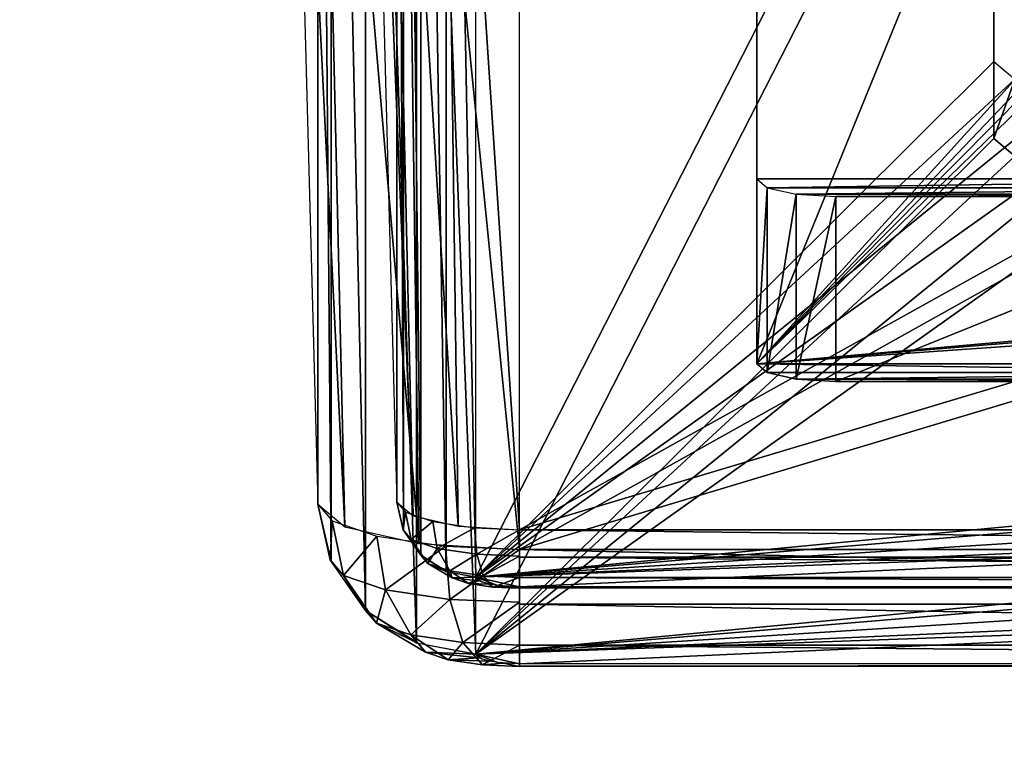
# Model space of a CAD drawing. Extents: x -398 to 398, y -1355 to -82.
# Tile 47 of 256: x -218.67 to -212.44, y -119.82 to -115.25. Entities that reach past the tile are written whole.
import ezdxf

# ---------------------------------------------------------------- set-up
doc = ezdxf.new("R2010")
doc.units = 0
doc.header["$MEASUREMENT"] = 0

msp = doc.modelspace()

# ---------------------------------------------------------------- linework, layer by layer
for points in [[(395.5, -525.467285, 437.803314), (395.5, -81.938164, 160.655502), (-395.5, -81.938164, 160.655502)], [(395.5, -525.467285, 437.803314), (-395.5, -81.938164, 160.655502), (-395.5, -525.467285, 437.803314)], [(-22.229691, -124.655098, 181.452103), (-396.5, -85.435806, 156.945206), (-395.5, -84.587761, 156.415207)], [(-22.229691, -124.6604, 181.443604), (-396.5, -85.441109, 156.936707), (-395.5, -84.593063, 156.406799)], [(395.5, -528.116882, 433.562988), (395.5, -84.587761, 156.415207), (-395.5, -84.587761, 156.415207)], [(395.5, -528.116882, 433.562988), (-395.5, -84.587761, 156.415207), (-395.5, -528.116882, 433.562988)], [(-395.5, -84.587761, 156.415207), (395.5, -84.587761, 156.415207), (-19.442101, -123.289597, 180.598801)], [(-395.5, -84.587761, 156.415207), (-19.442101, -123.289597, 180.598801), (-21.06683, -123.633301, 180.813599)], [(-395.5, -84.587761, 156.415207), (-21.06683, -123.633301, 180.813599), (-22.229691, -124.655098, 181.452103)], [(-395.5, -84.593063, 156.406799), (395.5, -84.593063, 156.406799), (-19.442101, -123.294899, 180.590302)], [(-395.5, -84.593063, 156.406799), (-19.442101, -123.294899, 180.590302), (-21.06683, -123.638603, 180.805099)], [(-395.5, -84.593063, 156.406799), (-21.06683, -123.638603, 180.805099), (-22.229691, -124.6604, 181.443604)], [(-396.5, -85.435806, 156.945206), (-22.478531, -125.502296, 181.981506), (-22.478531, -130.514999, 185.1138)], [(-396.5, -85.435806, 156.945206), (-22.478531, -130.514999, 185.1138), (-50.35714, -414.036102, 362.277405)], [(-396.5, -85.435806, 156.945206), (-50.35714, -414.036102, 362.277405), (-52.76738, -414.882812, 362.806488)], [(-396.5, -85.435806, 156.945206), (-52.76738, -414.882812, 362.806488), (-53.272449, -415.311096, 363.074097)], [(-396.5, -85.435806, 156.945206), (-53.272449, -415.311096, 363.074097), (-54.270809, -417.355103, 364.351288)], [(-396.5, -85.435806, 156.945206), (-54.270809, -417.355103, 364.351288), (-54.270809, -417.960785, 364.729889)], [(-396.5, -85.435806, 156.945206), (-54.270809, -417.960785, 364.729889), (-53.272449, -420.004791, 366.007111)], [(-396.5, -85.435806, 156.945206), (-53.272449, -420.004791, 366.007111), (-396.366211, -527.69281, 433.298004)], [(-22.478531, -125.502296, 181.981506), (-396.5, -85.435806, 156.945206), (-22.229691, -124.655098, 181.452103)], [(-396.5, -85.441109, 156.936707), (-22.478531, -125.507599, 181.973007), (-22.478531, -130.520294, 185.105301)], [(-396.5, -85.441109, 156.936707), (-22.478531, -130.520294, 185.105301), (-50.35714, -414.041412, 362.26889)], [(-396.5, -85.441109, 156.936707), (-50.35714, -414.041412, 362.26889), (-52.76738, -414.888092, 362.798004)], [(-396.5, -85.441109, 156.936707), (-52.76738, -414.888092, 362.798004), (-53.272449, -415.316406, 363.065613)], [(-396.5, -85.441109, 156.936707), (-53.272449, -415.316406, 363.065613), (-54.270809, -417.360413, 364.342896)], [(-396.5, -85.441109, 156.936707), (-54.270809, -417.360413, 364.342896), (-54.270809, -417.966095, 364.721405)], [(-396.5, -85.441109, 156.936707), (-54.270809, -417.966095, 364.721405), (-53.272449, -420.010101, 365.998596)], [(-396.5, -85.441109, 156.936707), (-53.272449, -420.010101, 365.998596), (-396.366211, -527.69812, 433.289612)], [(-22.478531, -125.507599, 181.973007), (-396.5, -85.441109, 156.936707), (-22.229691, -124.6604, 181.443604)], [(243, -100.280098, 127.672203), (-235.265503, -167.884293, 169.916), (-243, -100.280098, 127.672203)], [(243, -100.280098, 127.672203), (235.265503, -167.884293, 169.916), (-235.265503, -167.884293, 169.916)], [(243, -100.704002, 126.993698), (-235.265503, -168.308197, 169.237503), (-243, -100.704002, 126.993698)], [(243, -100.704002, 126.993698), (235.265503, -168.308197, 169.237503), (-235.265503, -168.308197, 169.237503)], [(-216.783401, -118.317299, 72.538254), (-216.783401, -108.644402, 30.640341), (-216.981094, -110.958504, 74.23716)], [(-216.783401, -118.317299, 72.538254), (-216.699905, -118.682297, 72.453987), (-216.783401, -108.644402, 30.640341)], [(-216.783401, -108.644402, 30.640341), (-216.699905, -118.682297, 72.453987), (-216.699905, -109.009399, 30.55608)], [(-216.283493, -118.304497, 72.541199), (-216.283493, -108.631599, 30.64328), (-216.481293, -110.945801, 74.240097)], [(-216.283493, -118.304497, 72.541199), (-216.241806, -118.487, 72.499069), (-216.283493, -108.631599, 30.64328)], [(-216.283493, -108.631599, 30.64328), (-216.241806, -118.487, 72.499069), (-216.241806, -108.814102, 30.601151)], [(-216.241806, -118.487, 72.499069), (-216.132599, -118.6408, 72.46357), (-216.241806, -108.814102, 30.601151)], [(-216.241806, -108.814102, 30.601151), (-216.132599, -118.6408, 72.46357), (-216.132599, -108.967903, 30.56566)], [(-216.132599, -118.6408, 72.46357), (-215.972, -118.743103, 72.439949), (-216.132599, -108.967903, 30.56566)], [(-216.132599, -108.967903, 30.56566), (-215.972, -118.743103, 72.439949), (-215.972, -109.070198, 30.54203)], [(-216.699905, -118.682297, 72.453987), (-216.481506, -118.9897, 72.383003), (-216.699905, -109.009399, 30.55608)], [(-216.699905, -109.009399, 30.55608), (-216.481506, -118.9897, 72.383003), (-216.481506, -109.316803, 30.48509)], [(-215.972, -118.743103, 72.439949), (-215.783707, -118.778999, 72.431664), (-215.972, -109.070198, 30.54203)], [(-215.972, -109.070198, 30.54203), (-215.783707, -118.778999, 72.431664), (-215.783707, -109.106102, 30.533751)], [(-215.783707, -109.106102, 30.533751), (-212.506607, -112.367897, 44.662121), (-215.783707, -118.778999, 72.431664)], [(-216.481506, -118.9897, 72.383003), (-216.160294, -119.194397, 72.335747), (-216.481506, -109.316803, 30.48509)], [(-216.481506, -109.316803, 30.48509), (-216.160294, -119.194397, 72.335747), (-216.160294, -109.5215, 30.43784)], [(-214.006607, -116.260002, 66.855377), (-214.006607, -110.455803, 36.379971), (-214.006607, -109.286499, 36.64991)], [(-214.006607, -109.286499, 36.64991), (-214.006607, -116.260002, 66.855377), (-210.106598, -116.260002, 66.855377)], [(-214.006607, -109.286499, 36.64991), (-210.106598, -116.260002, 66.855377), (-210.106598, -115.990097, 65.686142)], [(-214.006607, -109.286499, 36.64991), (-210.106598, -115.990097, 65.686142), (-209.706604, -114.674103, 59.98608)], [(-216.160294, -119.194397, 72.335747), (-215.783707, -119.266197, 72.319191), (-216.160294, -109.5215, 30.43784)], [(-216.160294, -109.5215, 30.43784), (-215.783707, -119.266197, 72.319191), (-215.783707, -109.5933, 30.42128)], [(-215.783707, -109.5933, 30.42128), (-212.506607, -112.855103, 44.549641), (-215.783707, -119.266197, 72.319191)], [(-214.006607, -117.429298, 66.585442), (-214.006607, -110.455803, 36.379971), (-214.006607, -116.260002, 66.855377)], [(-214.006607, -117.429298, 66.585442), (-212.006607, -112.525299, 45.344181), (-214.006607, -110.455803, 36.379971)], [(235.114594, -129.460007), (-233, -110.733902), (-235.114594, -129.460007)], [(235.114594, -129.460007, 0.8), (-233, -110.733902, 0.8), (-235.114594, -129.460007, 0.8)], [(235.114594, -129.460007), (-83, -110.733902), (-233, -110.733902)], [(235.114594, -129.460007, 0.8), (-83, -110.733902, 0.8), (-233, -110.733902, 0.8)], [(-216.612305, -118.460899, 73.160263), (-216.7836, -111.124397, 74.955513), (-216.981094, -110.958504, 74.23716)], [(-216.612305, -118.460899, 73.160263), (-216.981094, -110.958504, 74.23716), (-216.783401, -118.317299, 72.538254)], [(-216.179398, -118.391899, 72.919693), (-216.350693, -111.055397, 74.714951), (-216.481293, -110.945801, 74.240097)], [(-216.179398, -118.391899, 72.919693), (-216.481293, -110.945801, 74.240097), (-216.283493, -118.304497, 72.541199)], [(-215.895096, -118.455902, 73.19677), (-215.994003, -111.135597, 75.062561), (-216.350693, -111.055397, 74.714951)], [(-215.895096, -118.455902, 73.19677), (-216.350693, -111.055397, 74.714951), (-216.179398, -118.391899, 72.919693)], [(-216.145004, -118.566002, 73.615601), (-216.243896, -111.245796, 75.481377), (-216.7836, -111.124397, 74.955513)], [(-216.145004, -118.566002, 73.615601), (-216.7836, -111.124397, 74.955513), (-216.612305, -118.460899, 73.160263)], [(-215.994003, -111.135597, 75.062561), (-215.506607, -118.479301, 73.298187), (-215.506607, -111.165001, 75.189796)], [(-215.506607, -118.479301, 73.298187), (-215.994003, -111.135597, 75.062561), (-215.895096, -118.455902, 73.19677)], [(-215.506607, -111.165001, 75.189796), (-210.256607, -114.108498, 74.428574), (-210.256607, -115.561203, 74.052856)], [(-215.506607, -111.165001, 75.189796), (-210.256607, -115.561203, 74.052856), (-215.506607, -118.479301, 73.298187)], [(-216.243896, -111.245796, 75.481377), (-215.506607, -118.6045, 73.782257), (-215.506607, -111.290199, 75.673866)], [(-215.506607, -118.6045, 73.782257), (-216.243896, -111.245796, 75.481377), (-216.145004, -118.566002, 73.615601)], [(-215.506607, -111.290199, 75.673866), (-210.256607, -114.221001, 74.915916), (-210.256607, -115.673698, 74.540207)], [(-215.506607, -111.290199, 75.673866), (-210.256607, -115.673698, 74.540207), (-215.506607, -118.6045, 73.782257)], [(-215.783707, -118.778999, 72.431664), (-212.506607, -112.367897, 44.662121), (-212.506607, -115.517197, 58.303299)], [(-212.506607, -115.517197, 58.303299), (-212.506607, -112.855103, 44.549641), (-212.506607, -112.367897, 44.662121)], [(-214.006607, -117.429298, 66.585442), (-212.006607, -115.2286, 57.053329), (-212.006607, -112.525299, 45.344181)], [(-215.783707, -119.266197, 72.319191), (-212.506607, -112.855103, 44.549641), (-212.506607, -116.004402, 58.190819)], [(-212.506607, -116.004402, 58.190819), (-212.506607, -112.855103, 44.549641), (-212.506607, -115.517197, 58.303299)], [(-214.006607, -117.429298, 66.585442), (-211.947998, -115.273598, 57.248211), (-212.006607, -115.2286, 57.053329)], [(-214.006607, -117.429298, 66.585442), (-211.883194, -115.287399, 57.307949), (-211.947998, -115.273598, 57.248211)], [(-214.006607, -117.429298, 66.585442), (-211.806595, -115.292198, 57.32893), (-211.883194, -115.287399, 57.307949)], [(-211.806595, -115.292198, 57.32893), (-214.006607, -117.429298, 66.585442), (-209.856598, -117.061897, 64.994202)], [(-215.783707, -118.778999, 72.431664), (-212.506607, -115.517197, 58.303299), (-212.372696, -115.6297, 58.790482)], [(-205.756607, -115.561203, 74.052856), (-200.506607, -118.479301, 73.298187), (-215.506607, -118.479301, 73.298187)], [(-205.756607, -115.561203, 74.052856), (-215.506607, -118.479301, 73.298187), (-210.256607, -115.561203, 74.052856)], [(-212.372696, -115.6297, 58.790482), (-212.506607, -116.004402, 58.190819), (-212.506607, -115.517197, 58.303299)], [(-215.783707, -118.778999, 72.431664), (-212.372696, -115.6297, 58.790482), (-212.006607, -115.711998, 59.147141)], [(-212.506607, -116.004402, 58.190819), (-212.372696, -115.6297, 58.790482), (-212.372696, -116.116798, 58.678009)], [(-205.756607, -115.673698, 74.540207), (-200.506607, -118.6045, 73.782257), (-215.506607, -118.6045, 73.782257)], [(-205.756607, -115.673698, 74.540207), (-215.506607, -118.6045, 73.782257), (-210.256607, -115.673698, 74.540207)], [(-215.783707, -118.778999, 72.431664), (-212.006607, -115.711998, 59.147141), (-211.506607, -115.742104, 59.277672)], [(-215.783707, -118.778999, 72.431664), (-211.506607, -115.742104, 59.277672), (-208.5952, -118.096802, 69.47702)], [(-215.783707, -119.266197, 72.319191), (-212.506607, -116.004402, 58.190819), (-212.372696, -116.116798, 58.678009)], [(-215.783707, -119.266197, 72.319191), (-212.372696, -116.116798, 58.678009), (-212.006607, -116.199203, 59.03466)], [(-215.783707, -119.266197, 72.319191), (-212.006607, -116.199203, 59.03466), (-211.506607, -116.229301, 59.165192)], [(-215.783707, -119.266197, 72.319191), (-211.506607, -116.229301, 59.165192), (-208.5952, -118.584, 69.36454)], [(-213.939606, -116.316299, 67.098984), (-214.006607, -117.429298, 66.585442), (-214.006607, -116.260002, 66.855377)], [(-213.939697, -116.316299, 67.098953), (-210.106598, -116.260002, 66.855377), (-214.006607, -116.260002, 66.855377)], [(-210.106598, -116.260002, 66.855377), (-213.939697, -116.316299, 67.098953), (-210.173492, -116.316299, 67.098953)], [(-213.939606, -116.316299, 67.098984), (-213.939606, -117.485497, 66.829033), (-214.006607, -117.429298, 66.585442)], [(-210.173492, -116.316299, 67.098953), (-213.939697, -116.316299, 67.098953), (-213.756607, -116.357498, 67.27739)], [(-213.756607, -116.357399, 67.277298), (-213.939606, -117.485497, 66.829033), (-213.939606, -116.316299, 67.098984)], [(-210.173492, -116.316299, 67.098953), (-213.756607, -116.357498, 67.27739), (-210.356705, -116.357498, 67.27739)], [(-213.756607, -116.357399, 67.277298), (-213.756607, -117.526703, 67.007362), (-213.939606, -117.485497, 66.829033)], [(-213.506607, -116.372498, 67.342567), (-213.756607, -117.526703, 67.007362), (-213.756607, -116.357399, 67.277298)], [(-210.356705, -116.357498, 67.27739), (-213.756607, -116.357498, 67.27739), (-213.506607, -116.372498, 67.342567)], [(-213.756607, -117.526703, 67.007362), (-213.506607, -116.372498, 67.342567), (-213.506607, -117.541702, 67.072632)], [(-210.356705, -116.357498, 67.27739), (-213.506607, -116.372498, 67.342567), (-210.606598, -116.372498, 67.342567)], [(-210.606598, -117.541702, 67.072632), (-213.506607, -117.541702, 67.072632), (-210.606598, -116.372498, 67.342567)], [(-210.606598, -116.372498, 67.342567), (-213.506607, -117.541702, 67.072632), (-213.506607, -116.372498, 67.342567)], [(-214.006607, -117.429298, 66.585442), (-210.039703, -117.103104, 65.172638), (-209.856598, -117.061897, 64.994202)], [(-214.006607, -117.429298, 66.585442), (-210.106598, -117.159302, 65.416199), (-210.039703, -117.103104, 65.172638)], [(-214.006607, -117.429298, 66.585442), (-210.106598, -117.429298, 66.585442), (-210.106598, -117.159302, 65.416199)], [(-214.006607, -117.429298, 66.585442), (-213.939697, -117.485497, 66.82901), (-210.173492, -117.485497, 66.82901)], [(-214.006607, -117.429298, 66.585442), (-210.173492, -117.485497, 66.82901), (-210.106598, -117.429298, 66.585442)], [(-213.939697, -117.485497, 66.82901), (-213.756607, -117.526703, 67.007446), (-210.173492, -117.485497, 66.82901)], [(-210.173492, -117.485497, 66.82901), (-213.756607, -117.526703, 67.007446), (-210.356705, -117.526703, 67.007446)], [(-213.756607, -117.526703, 67.007446), (-213.506607, -117.541702, 67.072632), (-210.356705, -117.526703, 67.007446)], [(-210.356705, -117.526703, 67.007446), (-213.506607, -117.541702, 67.072632), (-210.606598, -117.541702, 67.072632)], [(-215.783707, -118.778999, 72.431664), (-208.5952, -118.096802, 69.47702), (-208.957306, -118.209396, 69.964378)], [(-215.783707, -118.778999, 72.431664), (-208.957306, -118.209396, 69.964378), (-208.957306, -118.348297, 70.566383)], [(-216.693695, -118.422997, 72.996162), (-216.705795, -118.6689, 72.457077), (-216.783401, -118.317299, 72.538254)], [(-216.229004, -118.368896, 72.819839), (-216.244705, -118.480301, 72.50061), (-216.283493, -118.304497, 72.541199)], [(-216.229004, -118.368896, 72.819839), (-216.192902, -118.541496, 72.765343), (-216.244705, -118.480301, 72.50061)], [(-216.056, -118.428101, 73.076469), (-216.192902, -118.541496, 72.765343), (-216.229004, -118.368896, 72.819839)], [(-215.783707, -118.778999, 72.431664), (-208.957306, -118.348297, 70.566383), (-208.5952, -118.460899, 71.053741)], [(-216.693695, -118.422997, 72.996162), (-216.621597, -118.768204, 72.887169), (-216.705795, -118.6689, 72.457077)], [(-216.409393, -118.520401, 73.4179), (-216.621597, -118.768204, 72.887169), (-216.693695, -118.422997, 72.996162)], [(-216.056, -118.428101, 73.076469), (-216.028503, -118.597702, 73.009163), (-216.192902, -118.541496, 72.765343)], [(-215.792603, -118.467003, 73.245041), (-216.028503, -118.597702, 73.009163), (-216.056, -118.428101, 73.076469)], [(-216.192902, -118.541496, 72.765343), (-216.132599, -118.6408, 72.46357), (-216.244705, -118.480301, 72.50061)], [(-216.028503, -118.597702, 73.009163), (-215.792603, -118.467003, 73.245041), (-215.778305, -118.634697, 73.169312)], [(-215.778305, -118.634697, 73.169312), (-215.792603, -118.467003, 73.245041), (-215.506607, -118.479301, 73.298187)], [(-215.783707, -118.778999, 72.431664), (-208.5952, -118.460899, 71.053741), (-208.006607, -118.503799, 71.239754)], [(-208.006607, -118.503799, 71.239754), (-215.506607, -118.841301, 72.701637), (-215.783707, -118.778999, 72.431664)], [(-215.778305, -118.634697, 73.169312), (-215.506607, -118.479301, 73.298187), (-215.506607, -118.6464, 73.21981)], [(-200.506607, -118.479301, 73.298187), (-200.506607, -118.652397, 73.215393), (-215.506607, -118.479301, 73.298187)], [(-215.506607, -118.479301, 73.298187), (-200.506607, -118.652397, 73.215393), (-215.506607, -118.652397, 73.215393)], [(-200.506607, -118.841301, 72.701637), (-215.506607, -118.841301, 72.701637), (-208.006607, -118.503799, 71.239754)], [(-216.409393, -118.520401, 73.4179), (-216.354599, -118.859596, 73.283279), (-216.621597, -118.768204, 72.887169)], [(-215.976593, -118.584297, 73.694923), (-216.354599, -118.859596, 73.283279), (-216.409393, -118.520401, 73.4179)], [(-216.028503, -118.597702, 73.009163), (-216.088593, -118.692596, 72.688087), (-216.192902, -118.541496, 72.765343)], [(-216.192902, -118.541496, 72.765343), (-216.088593, -118.692596, 72.688087), (-216.132599, -118.6408, 72.46357)], [(-216.354599, -118.859596, 73.283279), (-215.976593, -118.584297, 73.694923), (-215.947998, -118.919701, 73.543457)], [(-216.028503, -118.597702, 73.009163), (-215.949203, -118.740303, 72.894859), (-216.088593, -118.692596, 72.688087)], [(-215.778305, -118.634697, 73.169312), (-215.949203, -118.740303, 72.894859), (-216.028503, -118.597702, 73.009163)], [(-215.947998, -118.919701, 73.543457), (-215.976593, -118.584297, 73.694923), (-215.506607, -118.6045, 73.782257)], [(-215.947998, -118.919701, 73.543457), (-215.506607, -118.6045, 73.782257), (-215.506607, -118.938599, 73.625504)], [(-215.783707, -119.266197, 72.319191), (-208.5952, -118.584, 69.36454), (-208.957306, -118.696503, 69.851913)], [(-200.506607, -118.6045, 73.782257), (-200.506607, -118.950699, 73.616676), (-215.506607, -118.6045, 73.782257)], [(-215.506607, -118.6045, 73.782257), (-200.506607, -118.950699, 73.616676), (-215.506607, -118.950699, 73.616676)], [(-216.621597, -118.768204, 72.887169), (-216.481506, -118.9897, 72.383003), (-216.705795, -118.6689, 72.457077)], [(-216.088593, -118.692596, 72.688087), (-215.965103, -118.745796, 72.439323), (-216.132599, -118.6408, 72.46357)], [(-215.949203, -118.740303, 72.894859), (-215.932907, -118.783798, 72.603752), (-216.088593, -118.692596, 72.688087)], [(-216.088593, -118.692596, 72.688087), (-215.932907, -118.783798, 72.603752), (-215.965103, -118.745796, 72.439323)], [(-215.949203, -118.740303, 72.894859), (-215.778305, -118.634697, 73.169312), (-215.737, -118.771698, 73.030678)], [(-215.737, -118.771698, 73.030678), (-215.778305, -118.634697, 73.169312), (-215.506607, -118.6464, 73.21981)], [(-215.737, -118.771698, 73.030678), (-215.506607, -118.6464, 73.21981), (-215.506607, -118.781601, 73.073502)], [(-200.506607, -118.652397, 73.215393), (-200.506607, -118.781601, 73.073502), (-215.506607, -118.652397, 73.215393)], [(-215.506607, -118.652397, 73.215393), (-200.506607, -118.781601, 73.073502), (-215.506607, -118.781601, 73.073502)], [(-215.932907, -118.783798, 72.603752), (-215.783707, -118.778999, 72.431664), (-215.965103, -118.745796, 72.439323)], [(-215.737, -118.771698, 73.030678), (-215.830795, -118.818703, 72.755188), (-215.949203, -118.740303, 72.894859)], [(-215.949203, -118.740303, 72.894859), (-215.830795, -118.818703, 72.755188), (-215.932907, -118.783798, 72.603752)], [(-215.783707, -119.266197, 72.319191), (-208.957306, -118.696503, 69.851913), (-208.957306, -118.835503, 70.453903)], [(-216.354599, -118.859596, 73.283279), (-216.412994, -119.070503, 72.732651), (-216.621597, -118.768204, 72.887169)], [(-216.621597, -118.768204, 72.887169), (-216.412994, -119.070503, 72.732651), (-216.481506, -118.9897, 72.383003)], [(-215.932907, -118.783798, 72.603752), (-215.764297, -118.801903, 72.531036), (-215.783707, -118.778999, 72.431664)], [(-215.830795, -118.818703, 72.755188), (-215.764297, -118.801903, 72.531036), (-215.932907, -118.783798, 72.603752)], [(-215.830795, -118.818703, 72.755188), (-215.737, -118.771698, 73.030678), (-215.6754, -118.841698, 72.85466)], [(-215.830795, -118.818703, 72.755188), (-215.702499, -118.822998, 72.622566), (-215.764297, -118.801903, 72.531036)], [(-215.506607, -118.841301, 72.701637), (-215.645096, -118.833, 72.66552), (-215.783707, -118.778999, 72.431664)], [(-215.783707, -118.778999, 72.431664), (-215.645096, -118.833, 72.66552), (-215.746597, -118.810097, 72.566643)], [(-215.6754, -118.841698, 72.85466), (-215.737, -118.771698, 73.030678), (-215.506607, -118.781601, 73.073502)], [(-215.6754, -118.841698, 72.85466), (-215.506607, -118.781601, 73.073502), (-215.506607, -118.8489, 72.886017)], [(-200.506607, -118.781601, 73.073502), (-200.506607, -118.847801, 72.89341), (-215.506607, -118.781601, 73.073502)], [(-215.506607, -118.781601, 73.073502), (-200.506607, -118.847801, 72.89341), (-215.506607, -118.847801, 72.89341)], [(-216.354599, -118.859596, 73.283279), (-216.195999, -119.144798, 73.054672), (-216.412994, -119.070503, 72.732651)], [(-215.947998, -118.919701, 73.543457), (-216.195999, -119.144798, 73.054672), (-216.354599, -118.859596, 73.283279)], [(-215.6754, -118.841698, 72.85466), (-215.702499, -118.822998, 72.622566), (-215.830795, -118.818703, 72.755188)], [(-215.783707, -119.266197, 72.319191), (-208.957306, -118.835503, 70.453903), (-208.5952, -118.947998, 70.941269)], [(-215.702499, -118.822998, 72.622566), (-215.6754, -118.841698, 72.85466), (-215.608597, -118.836899, 72.682693)], [(-215.608597, -118.836899, 72.682693), (-215.6754, -118.841698, 72.85466), (-215.506607, -118.8489, 72.886017)], [(-215.608597, -118.836899, 72.682693), (-215.506607, -118.8489, 72.886017), (-215.506607, -118.841301, 72.701637)], [(-200.506607, -118.847801, 72.89341), (-200.506607, -118.841301, 72.701637), (-215.506607, -118.847801, 72.89341)], [(-215.506607, -118.847801, 72.89341), (-200.506607, -118.841301, 72.701637), (-215.506607, -118.841301, 72.701637)], [(-216.195999, -119.144798, 73.054672), (-215.947998, -118.919701, 73.543457), (-215.865494, -119.193604, 73.266197)], [(-215.865494, -119.193604, 73.266197), (-215.947998, -118.919701, 73.543457), (-215.506607, -118.938599, 73.625504)], [(-215.865494, -119.193604, 73.266197), (-215.506607, -118.938599, 73.625504), (-215.506607, -119.209, 73.332893)], [(-216.412994, -119.070503, 72.732651), (-216.146393, -119.199799, 72.334511), (-216.481506, -118.9897, 72.383003)], [(-215.783707, -119.266197, 72.319191), (-208.5952, -118.947998, 70.941269), (-208.006607, -118.990997, 71.127274)], [(-208.006607, -118.990997, 71.127274), (-215.506607, -119.328499, 72.589157), (-215.783707, -119.266197, 72.319191)], [(-200.506607, -118.950699, 73.616676), (-200.506607, -119.209, 73.332893), (-215.506607, -118.950699, 73.616676)], [(-215.506607, -118.950699, 73.616676), (-200.506607, -119.209, 73.332893), (-215.506607, -119.209, 73.332893)], [(-200.506607, -119.328499, 72.589157), (-215.506607, -119.328499, 72.589157), (-208.006607, -118.990997, 71.127274)], [(-216.195999, -119.144798, 73.054672), (-216.101501, -119.2528, 72.563988), (-216.412994, -119.070503, 72.732651)], [(-216.412994, -119.070503, 72.732651), (-216.101501, -119.2528, 72.563988), (-216.146393, -119.199799, 72.334511)], [(-215.865494, -119.193604, 73.266197), (-215.959, -119.301598, 72.775337), (-216.195999, -119.144798, 73.054672)], [(-216.195999, -119.144798, 73.054672), (-215.959, -119.301598, 72.775337), (-216.101501, -119.2528, 72.563988)], [(-216.101501, -119.2528, 72.563988), (-215.783707, -119.266197, 72.319191), (-216.146393, -119.199799, 72.334511)], [(-215.959, -119.301598, 72.775337), (-215.764297, -119.289101, 72.418556), (-216.101501, -119.2528, 72.563988)], [(-216.101501, -119.2528, 72.563988), (-215.764297, -119.289101, 72.418556), (-215.783707, -119.266197, 72.319191)], [(-215.959, -119.301598, 72.775337), (-215.865494, -119.193604, 73.266197), (-215.742096, -119.333603, 72.914162)], [(-215.742096, -119.333603, 72.914162), (-215.865494, -119.193604, 73.266197), (-215.506607, -119.209, 73.332893)], [(-215.742096, -119.333603, 72.914162), (-215.506607, -119.209, 73.332893), (-215.506607, -119.343697, 72.957932)], [(-200.506607, -119.209, 73.332893), (-200.506607, -119.341499, 72.972702), (-215.506607, -119.209, 73.332893)], [(-215.506607, -119.209, 73.332893), (-200.506607, -119.341499, 72.972702), (-215.506607, -119.341499, 72.972702)], [(-215.959, -119.301598, 72.775337), (-215.702499, -119.310204, 72.510094), (-215.764297, -119.289101, 72.418556)], [(-215.742096, -119.333603, 72.914162), (-215.702499, -119.310204, 72.510094), (-215.959, -119.301598, 72.775337)], [(-215.506607, -119.328499, 72.589157), (-215.645096, -119.320099, 72.55304), (-215.783707, -119.266197, 72.319191)], [(-215.783707, -119.266197, 72.319191), (-215.645096, -119.320099, 72.55304), (-215.746597, -119.297302, 72.454163)], [(-215.702499, -119.310204, 72.510094), (-215.742096, -119.333603, 72.914162), (-215.608597, -119.324097, 72.570213)], [(-215.608597, -119.324097, 72.570213), (-215.742096, -119.333603, 72.914162), (-215.506607, -119.343697, 72.957932)], [(-215.608597, -119.324097, 72.570213), (-215.506607, -119.343697, 72.957932), (-215.506607, -119.328499, 72.589157)], [(-200.506607, -119.341499, 72.972702), (-200.506607, -119.328499, 72.589157), (-215.506607, -119.341499, 72.972702)], [(-215.506607, -119.341499, 72.972702), (-200.506607, -119.328499, 72.589157), (-215.506607, -119.328499, 72.589157)]]:
    msp.add_3dface(points)

doc.saveas('drawing.dxf')
